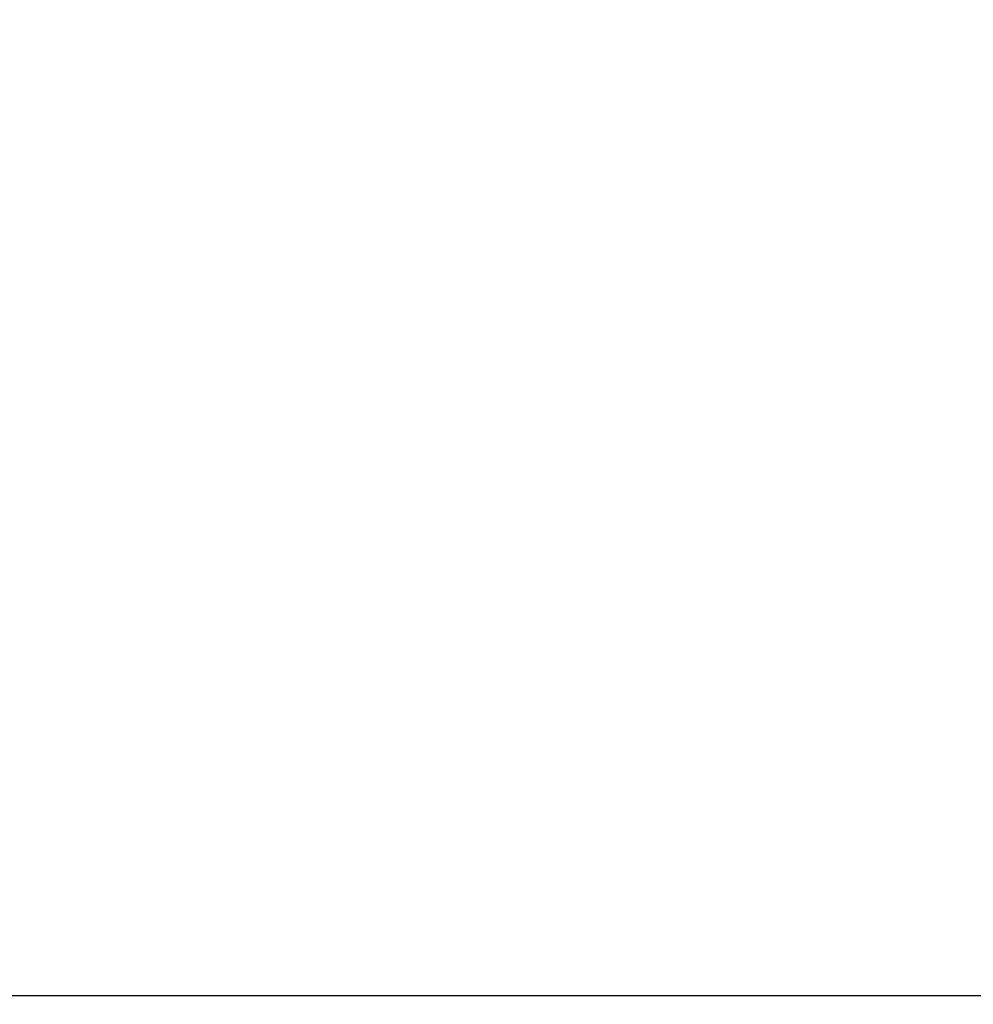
# Model space of a CAD drawing. Header units: millimetres. Extents: x 0 to 594, y 0 to 420.
# Tile 109 of 256: x 403.027 to 403.502, y 227.89 to 228.381. Entities that reach past the tile are written whole.
import ezdxf

# ---------------------------------------------------------------- set-up
doc = ezdxf.new("R2010")
doc.units = ezdxf.units.MM
doc.header["$LTSCALE"] = 32.67
doc.linetypes.add('PHANTOM', pattern=[0.8, 0.45, -0.05, 0.1, -0.05, 0.1, -0.05])
doc.layers.get('0').update_dxf_attribs({"linetype": 'CONTINUOUS'})
doc.layers.add('CRV', color=7, linetype='CONTINUOUS')
doc.layers.add('DRIV_DIM', color=7, linetype='CONTINUOUS')
doc.styles.get("Standard").update_dxf_attribs({"font": 'MS PGothic.ttf', "width": 0.8})
doc.dimstyles.new('DIMSTYLE_1', dxfattribs={"dimtxt": 3.8, "dimasz": 1.8, "dimexe": 0.18, "dimexo": 0.0625, "dimgap": 0.09, "dimtad": 1, "dimdec": 3, "dimlfac": 10, "dimdsep": 46, "dimtxsty": 'STANDARD', "dimblk": 'OPEN', "dimblk1": 'OPEN', "dimblk2": 'OPEN', "dimcen": 0.09, "dimadec": 0, "dimazin": 0, "dimtp": 0.001, "dimtm": 0.001, "dimtfac": 1, "dimtdec": 3, "dimtofl": 0, "dimtmove": 0, "dimatfit": 3, "dimldrblk": 'OPEN', "dimfxl": 1, "dimtolj": 1, "dimarcsym": 0})

# ---------------------------------------------------------------- blocks, each defined once
blk = doc.blocks.new('_OPEN')
at = {"color": 0, "linetype": 'ByBlock'}
for p, q in [((0, 0), (-1, 0.34202)), ((-1, -0.34202), (0, 0)), ((-1, 0), (0, 0))]:
    blk.add_line(p, q, dxfattribs=at)
blk = doc.blocks.new('*D5')
at = {"layer": 'DRIV_DIM', "color": 2, "linetype": 'Continuous'}
for p, q in [((401.5359, 261.89461), (471.84163, 261.89461)), ((469.84163, 261.89461), (469.84163, 244.89461)), ((469.84163, 227.89461), (469.84163, 244.89461)), ((502.70349, 227.89461), (467.84163, 227.89461))]:
    blk.add_line(p, q, dxfattribs=at)
at = {"layer": 'DRIV_DIM', "color": 2, "linetype": 'Continuous', "xscale": 1.8, "yscale": 1.8, "zscale": 1.8}
for p, rotation in [((469.84163, 261.89461), 90), ((469.84163, 227.89461), 270)]:
    blk.add_blockref('_OPEN', p, dxfattribs=dict(at, rotation=rotation))
at = {"layer": 'DRIV_DIM', "color": 2, "linetype": 'Continuous', "width": 0.8}
blk.add_text('340', height=3.8, rotation=90, dxfattribs=at).set_placement((468.89163, 240.18658))

msp = doc.modelspace()

# ---------------------------------------------------------------- linework, layer by layer
at = {"color": 7, "linetype": 'Continuous'}
msp.add_line((386.40593, 227.89461), (410.90593, 227.89461), dxfattribs=at)
at = {"layer": 'CRV', "color": 8, "linetype": 'PHANTOM'}
for centre, radius, start, end in [((388.90593, 261.89461), 108.95281, 350, 240), ((388.90593, 261.89461), 100.95281, 350, 240), ((436.1767, 253.5595), 52.95281, 212.114473, 140.830737), ((364.90593, 220.32539), 52.95281, 102.114473, 10.04379), ((436.1767, 253.5595), 60.95281, 229.8881679, 350)]:
    msp.add_arc(centre, radius, start, end, dxfattribs=at)
at = {"layer": 'CRV', "color": 4, "linetype": 'Continuous', "extrusion": (3.94e-14, -1, 9.848e-13)}
msp.add_open_spline([(400.44413, 227.89461, 116.89927), (400.49513, 227.89461, 116.89763), (400.57164, 227.89461, 116.89518), (400.6609, 227.89461, 116.89233), (400.7119, 227.89461, 116.89069), (400.75016, 227.89461, 116.88947), (400.78841, 227.89461, 116.88824), (400.8171, 227.89461, 116.88733), (400.83622, 227.89461, 116.88671), (400.84579, 227.89461, 116.88641), (400.85535, 227.89461, 116.8861), (400.8681, 227.89461, 116.88563), (400.88404, 227.89461, 116.88507), (400.90954, 227.89461, 116.88417), (400.94141, 227.89461, 116.88304), (400.99241, 227.89461, 116.88122), (401.05616, 227.89461, 116.87896), (401.1199, 227.89461, 116.8767), (401.1709, 227.89461, 116.87489), (401.20278, 227.89461, 116.87375), (401.22827, 227.89461, 116.87285), (401.24421, 227.89461, 116.87228), (401.25696, 227.89461, 116.87184), (401.26652, 227.89461, 116.87147), (401.27608, 227.89461, 116.8711), (401.2952, 227.89461, 116.87035), (401.32389, 227.89461, 116.86923), (401.36213, 227.89461, 116.86774), (401.40037, 227.89461, 116.86625), (401.45137, 227.89461, 116.86426), (401.50236, 227.89461, 116.86227), (401.55335, 227.89461, 116.86028), (401.59159, 227.89461, 116.85879), (401.62346, 227.89461, 116.85755), (401.64577, 227.89461, 116.85668), (401.65852, 227.89461, 116.85618), (401.66808, 227.89461, 116.85582), (401.67764, 227.89461, 116.8554), (401.69039, 227.89461, 116.85486), (401.71269, 227.89461, 116.85391), (401.74456, 227.89461, 116.85256), (401.78279, 227.89461, 116.85093), (401.83378, 227.89461, 116.84876), (401.88476, 227.89461, 116.8466), (401.93575, 227.89461, 116.84443), (401.97399, 227.89461, 116.8428), (402.01222, 227.89461, 116.84118), (402.0409, 227.89461, 116.83996), (402.06002, 227.89461, 116.83915), (402.06958, 227.89461, 116.83874), (402.07914, 227.89461, 116.83833), (402.09188, 227.89461, 116.83774), (402.10781, 227.89461, 116.83701), (402.1333, 227.89461, 116.83583), (402.16516, 227.89461, 116.83437), (402.20339, 227.89461, 116.83261), (402.24163, 227.89461, 116.83085), (402.27349, 227.89461, 116.82938), (402.29898, 227.89461, 116.82821), (402.31809, 227.89461, 116.82733), (402.33721, 227.89461, 116.82645), (402.35632, 227.89461, 116.82557), (402.37544, 227.89461, 116.8247), (402.39456, 227.89461, 116.82382), (402.41049, 227.89461, 116.82308), (402.42323, 227.89461, 116.8225), (402.43279, 227.89461, 116.82206), (402.44235, 227.89461, 116.82162), (402.45031, 227.89461, 116.82125), (402.45668, 227.89461, 116.82096), (402.46146, 227.89461, 116.82074), (402.46624, 227.89461, 116.82052), (402.47022, 227.89461, 116.82034), (402.47341, 227.89461, 116.82019), (402.4758, 227.89461, 116.82008), (402.47779, 227.89461, 116.81999), (402.47938, 227.89461, 116.81991), (402.48058, 227.89461, 116.81986), (402.48157, 227.89461, 116.81981), (402.48237, 227.89461, 116.81978), (402.48287, 227.89461, 116.81975), (402.48327, 227.89461, 116.81974), (402.48352, 227.89461, 116.81972), (402.48369, 227.89461, 116.81972), (402.4838, 227.89461, 116.81971), (402.48393, 227.89461, 116.8197), (402.4841, 227.89461, 116.8197), (402.48437, 227.89461, 116.81968), (402.4847, 227.89461, 116.81967), (402.48524, 227.89461, 116.81964), (402.48591, 227.89461, 116.81961), (402.48671, 227.89461, 116.81956), (402.48778, 227.89461, 116.81951), (402.48966, 227.89461, 116.81942), (402.49233, 227.89461, 116.81928), (402.49555, 227.89461, 116.81912), (402.49876, 227.89461, 116.81896), (402.50197, 227.89461, 116.8188), (402.50626, 227.89461, 116.81859), (402.51161, 227.89461, 116.81832), (402.52018, 227.89461, 116.81789), (402.53089, 227.89461, 116.81735), (402.54374, 227.89461, 116.81671), (402.55659, 227.89461, 116.81606), (402.56945, 227.89461, 116.81542), (402.5823, 227.89461, 116.81478), (402.59943, 227.89461, 116.81392), (402.62085, 227.89461, 116.81284), (402.64656, 227.89461, 116.81156), (402.67226, 227.89461, 116.81027), (402.69797, 227.89461, 116.80898), (402.73224, 227.89461, 116.80726), (402.77508, 227.89461, 116.80512), (402.82649, 227.89461, 116.80254), (402.8779, 227.89461, 116.79997), (402.92931, 227.89461, 116.79739), (402.98072, 227.89461, 116.79482), (403.01499, 227.89461, 116.7931), (403.03212, 227.89461, 116.79224)], degree=3, knots=[0, 0, 0, 0, 0.153091, 0.229636, 0.267909, 0.306182, 0.344454, 0.382727, 0.392295, 0.401863, 0.411431, 0.421, 0.440136, 0.459272, 0.497545, 0.535818, 0.612363, 0.688908, 0.727181, 0.765454, 0.78459, 0.803727, 0.813295, 0.822863, 0.832431, 0.841999, 0.880272, 0.918545, 0.956817, 0.99509, 1.071635, 1.109908, 1.148181, 1.186454, 1.20559, 1.215158, 1.224726, 1.234294, 1.243863, 1.262999, 1.301272, 1.339544, 1.377817, 1.454362, 1.492635, 1.530908, 1.56918, 1.607453, 1.617021, 1.62659, 1.636158, 1.645726, 1.664862, 1.683999, 1.722271, 1.760544, 1.798817, 1.837089, 1.856226, 1.875362, 1.894498, 1.913635, 1.932771, 1.951907, 1.971044, 1.980612, 1.99018, 1.999748, 2.009316, 2.014101, 2.018885, 2.023669, 2.028453, 2.030845, 2.033237, 2.035629, 2.036825, 2.038021, 2.039217, 2.039815, 2.040413, 2.040712, 2.041011, 2.041161, 2.041244, 2.041344, 2.041545, 2.041747, 2.042149, 2.042551, 2.043355, 2.044159, 2.044964, 2.046572, 2.049789, 2.053006, 2.056223, 2.05944, 2.062658, 2.069092, 2.075526, 2.088394, 2.101262, 2.114131, 2.126999, 2.139867, 2.152736, 2.178472, 2.204209, 2.229945, 2.255682, 2.281419, 2.332892, 2.384365, 2.435838, 2.487311, 2.538785, 2.590258, 2.590258, 2.590258, 2.590258], dxfattribs=at)
at = {"layer": 'CRV', "color": 4, "linetype": 'Continuous', "extrusion": (8e-16, 1, 0)}
msp.add_open_spline([(400.4442, 227.89461, 108.89533), (400.49171, 227.89461, 108.89371), (400.56298, 227.89461, 108.89126), (400.64612, 227.89461, 108.88842), (400.69364, 227.89461, 108.88679), (400.72927, 227.89461, 108.88557), (400.7649, 227.89461, 108.88435), (400.79163, 227.89461, 108.88344), (400.80945, 227.89461, 108.88283), (400.81835, 227.89461, 108.88252), (400.82726, 227.89461, 108.88221), (400.83914, 227.89461, 108.88175), (400.85398, 227.89461, 108.8812), (400.87774, 227.89461, 108.8803), (400.90743, 227.89461, 108.87918), (400.95493, 227.89461, 108.87739), (401.01432, 227.89461, 108.87515), (401.0737, 227.89461, 108.87291), (401.1212, 227.89461, 108.87111), (401.1509, 227.89461, 108.86999), (401.17465, 227.89461, 108.8691), (401.18949, 227.89461, 108.86853), (401.20137, 227.89461, 108.86809), (401.21028, 227.89461, 108.86773), (401.21918, 227.89461, 108.86736), (401.237, 227.89461, 108.86663), (401.26371, 227.89461, 108.86553), (401.29934, 227.89461, 108.86406), (401.33496, 227.89461, 108.86259), (401.38246, 227.89461, 108.86063), (401.42996, 227.89461, 108.85867), (401.47746, 227.89461, 108.85672), (401.51308, 227.89461, 108.85525), (401.54277, 227.89461, 108.85402), (401.56355, 227.89461, 108.85317), (401.57543, 227.89461, 108.85267), (401.58433, 227.89461, 108.85232), (401.59324, 227.89461, 108.85191), (401.60511, 227.89461, 108.85138), (401.62589, 227.89461, 108.85045), (401.65557, 227.89461, 108.84912), (401.69119, 227.89461, 108.84753), (401.73868, 227.89461, 108.84541), (401.78618, 227.89461, 108.84328), (401.83367, 227.89461, 108.84116), (401.86929, 227.89461, 108.83956), (401.90491, 227.89461, 108.83797), (401.93162, 227.89461, 108.83678), (401.94943, 227.89461, 108.83598), (401.95833, 227.89461, 108.83558), (401.96724, 227.89461, 108.83518), (401.97911, 227.89461, 108.8346), (401.99395, 227.89461, 108.83388), (402.01769, 227.89461, 108.83274), (402.04737, 227.89461, 108.83131), (402.08298, 227.89461, 108.82959), (402.1186, 227.89461, 108.82787), (402.14827, 227.89461, 108.82644), (402.17201, 227.89461, 108.8253), (402.18982, 227.89461, 108.82444), (402.20763, 227.89461, 108.82358), (402.22543, 227.89461, 108.82272), (402.24324, 227.89461, 108.82186), (402.25808, 227.89461, 108.82115), (402.26995, 227.89461, 108.82057), (402.27885, 227.89461, 108.82014), (402.28776, 227.89461, 108.81971), (402.29666, 227.89461, 108.81929), (402.30408, 227.89461, 108.81893), (402.31002, 227.89461, 108.81864), (402.31447, 227.89461, 108.81843), (402.31892, 227.89461, 108.81821), (402.32337, 227.89461, 108.818), (402.32708, 227.89461, 108.81782), (402.33005, 227.89461, 108.81768), (402.33227, 227.89461, 108.81757), (402.3345, 227.89461, 108.81746), (402.33636, 227.89461, 108.81737), (402.33784, 227.89461, 108.8173), (402.33895, 227.89461, 108.81725), (402.34007, 227.89461, 108.81719), (402.34118, 227.89461, 108.81714), (402.34211, 227.89461, 108.81709), (402.34275, 227.89461, 108.81706), (402.34313, 227.89461, 108.81704), (402.3434, 227.89461, 108.81703), (402.34364, 227.89461, 108.81702), (402.34382, 227.89461, 108.81701), (402.34394, 227.89461, 108.81701), (402.34403, 227.89461, 108.817), (402.34409, 227.89461, 108.817), (402.34414, 227.89461, 108.817), (402.34421, 227.89461, 108.81699), (402.34436, 227.89461, 108.81698), (402.34457, 227.89461, 108.81697), (402.3449, 227.89461, 108.81696), (402.34532, 227.89461, 108.81693), (402.34599, 227.89461, 108.8169), (402.34683, 227.89461, 108.81685), (402.34784, 227.89461, 108.8168), (402.34918, 227.89461, 108.81673), (402.35086, 227.89461, 108.81664), (402.35288, 227.89461, 108.81653), (402.35556, 227.89461, 108.81639), (402.35892, 227.89461, 108.81621), (402.36295, 227.89461, 108.816), (402.36698, 227.89461, 108.81578), (402.37101, 227.89461, 108.81557), (402.37504, 227.89461, 108.81535), (402.38041, 227.89461, 108.81507), (402.38713, 227.89461, 108.81471), (402.39519, 227.89461, 108.81428), (402.40593, 227.89461, 108.81371), (402.41936, 227.89461, 108.813), (402.43548, 227.89461, 108.81214), (402.4516, 227.89461, 108.81128), (402.46772, 227.89461, 108.81043), (402.48384, 227.89461, 108.80957), (402.49995, 227.89461, 108.80871), (402.52144, 227.89461, 108.80757), (402.54831, 227.89461, 108.80615), (402.58054, 227.89461, 108.80443), (402.61278, 227.89461, 108.80272), (402.65576, 227.89461, 108.80043), (402.70949, 227.89461, 108.79758), (402.77396, 227.89461, 108.79415), (402.83843, 227.89461, 108.79073), (402.9029, 227.89461, 108.7873), (402.96738, 227.89461, 108.78387), (403.01036, 227.89461, 108.78159), (403.03185, 227.89461, 108.78045)], degree=3, knots=[0, 0, 0, 0, 0.142619, 0.213928, 0.249583, 0.285238, 0.320892, 0.356547, 0.365461, 0.374374, 0.383288, 0.392202, 0.410029, 0.427856, 0.463511, 0.499166, 0.570475, 0.641785, 0.677439, 0.713094, 0.730921, 0.748749, 0.757662, 0.766576, 0.77549, 0.784403, 0.820058, 0.855713, 0.891368, 0.927022, 0.998332, 1.033986, 1.069641, 1.105296, 1.123123, 1.132037, 1.14095, 1.149864, 1.158778, 1.176605, 1.21226, 1.247915, 1.283569, 1.354879, 1.390533, 1.426188, 1.461843, 1.497497, 1.506411, 1.515325, 1.524238, 1.533152, 1.55098, 1.568807, 1.604462, 1.640116, 1.675771, 1.711426, 1.729253, 1.74708, 1.764908, 1.782735, 1.800562, 1.81839, 1.827303, 1.836217, 1.845131, 1.854044, 1.862958, 1.867415, 1.871872, 1.876329, 1.880786, 1.885242, 1.887471, 1.889699, 1.891928, 1.894156, 1.89527, 1.896384, 1.897499, 1.898613, 1.899727, 1.900284, 1.900563, 1.900841, 1.90112, 1.901259, 1.901398, 1.901468, 1.901538, 1.901572, 1.901626, 1.901752, 1.902004, 1.902257, 1.902761, 1.903265, 1.904274, 1.905283, 1.906292, 1.908309, 1.910327, 1.912345, 1.91638, 1.920415, 1.92445, 1.928485, 1.932521, 1.936556, 1.944626, 1.952697, 1.960767, 1.976908, 1.993048, 2.009189, 2.02533, 2.041471, 2.057612, 2.073752, 2.106034, 2.138315, 2.170597, 2.202879, 2.267442, 2.332005, 2.396568, 2.461131, 2.525694, 2.590257, 2.590257, 2.590257, 2.590257], dxfattribs=at)
at = {"layer": 'CRV', "color": 4, "linetype": 'Continuous', "extrusion": (2.6135e-12, -1, 0)}
msp.add_open_spline([(403.02706, 227.89461, 28.79764), (403.02707, 227.89461, 28.79764), (403.02709, 227.89461, 28.79764), (403.02713, 227.89461, 28.79763), (403.02721, 227.89461, 28.79761), (403.02733, 227.89461, 28.79759), (403.02747, 227.89461, 28.79756), (403.02771, 227.89461, 28.79751), (403.02801, 227.89461, 28.79744), (403.02836, 227.89461, 28.79737), (403.02883, 227.89461, 28.79727), (403.02943, 227.89461, 28.79714), (403.03014, 227.89461, 28.79699), (403.03061, 227.89461, 28.79689), (403.03084, 227.89461, 28.79684)], degree=3, knots=[0, 0, 0, 0, 0.000015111, 0.000060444, 0.000151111, 0.000241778, 0.000423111, 0.000604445, 0.000967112, 0.001329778, 0.001692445, 0.002417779, 0.003143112, 0.003868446, 0.003868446, 0.003868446, 0.003868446], dxfattribs=at)
at = {"layer": 'CRV', "color": 4, "linetype": 'Continuous', "extrusion": (2e-16, -1, 0)}
msp.add_open_spline([(403.03084, 227.89461, 28.79684), (403.03085, 227.89461, 28.79684), (403.03085, 227.89461, 28.79684), (403.03088, 227.89461, 28.79683), (403.03091, 227.89461, 28.79683), (403.03098, 227.89461, 28.79681), (403.03109, 227.89461, 28.79679), (403.03124, 227.89461, 28.79675), (403.03138, 227.89461, 28.79672), (403.03158, 227.89461, 28.79668), (403.03192, 227.89461, 28.79661), (403.03241, 227.89461, 28.7965), (403.033, 227.89461, 28.79638), (403.03359, 227.89461, 28.79625), (403.03418, 227.89461, 28.79612), (403.03497, 227.89461, 28.79595), (403.03595, 227.89461, 28.79574), (403.03752, 227.89461, 28.79541), (403.03948, 227.89461, 28.79499), (403.04183, 227.89461, 28.79448), (403.04419, 227.89461, 28.79398), (403.04654, 227.89461, 28.79347), (403.0489, 227.89461, 28.79297), (403.05204, 227.89461, 28.79229), (403.05597, 227.89461, 28.79145), (403.06068, 227.89461, 28.79044), (403.06696, 227.89461, 28.78909), (403.07481, 227.89461, 28.78741), (403.08266, 227.89461, 28.78572), (403.08894, 227.89461, 28.78438), (403.09365, 227.89461, 28.78337), (403.09836, 227.89461, 28.78236), (403.10307, 227.89461, 28.78135), (403.10778, 227.89461, 28.78034), (403.1117, 227.89461, 28.77949), (403.11484, 227.89461, 28.77882), (403.1172, 227.89461, 28.77831), (403.11955, 227.89461, 28.77781), (403.12151, 227.89461, 28.77739), (403.12308, 227.89461, 28.77705), (403.12426, 227.89461, 28.7768), (403.12544, 227.89461, 28.77655), (403.12662, 227.89461, 28.77629), (403.1276, 227.89461, 28.77608), (403.12838, 227.89461, 28.77592), (403.12897, 227.89461, 28.77579), (403.12946, 227.89461, 28.77568), (403.12986, 227.89461, 28.7756), (403.13015, 227.89461, 28.77554), (403.13044, 227.89461, 28.77547), (403.13069, 227.89461, 28.77542), (403.13089, 227.89461, 28.77538), (403.13101, 227.89461, 28.77535), (403.13111, 227.89461, 28.77533), (403.13118, 227.89461, 28.77532), (403.13124, 227.89461, 28.7753), (403.13129, 227.89461, 28.77529), (403.13132, 227.89461, 28.77529), (403.13135, 227.89461, 28.77528), (403.13139, 227.89461, 28.77527), (403.13145, 227.89461, 28.77526), (403.13155, 227.89461, 28.77524), (403.13167, 227.89461, 28.77521), (403.13187, 227.89461, 28.77517), (403.13211, 227.89461, 28.77511), (403.13241, 227.89461, 28.77505), (403.1328, 227.89461, 28.77496), (403.13329, 227.89461, 28.77486), (403.13388, 227.89461, 28.77473), (403.13466, 227.89461, 28.77456), (403.13564, 227.89461, 28.77434), (403.13682, 227.89461, 28.77409), (403.13799, 227.89461, 28.77383), (403.13956, 227.89461, 28.77349), (403.14152, 227.89461, 28.77306), (403.14388, 227.89461, 28.77255), (403.14623, 227.89461, 28.77203), (403.14937, 227.89461, 28.77135), (403.15329, 227.89461, 28.77049), (403.158, 227.89461, 28.76946), (403.1627, 227.89461, 28.76844), (403.16741, 227.89461, 28.76741), (403.17369, 227.89461, 28.76604), (403.18153, 227.89461, 28.76433), (403.19094, 227.89461, 28.76228), (403.19879, 227.89461, 28.76057), (403.20506, 227.89461, 28.7592), (403.20977, 227.89461, 28.75817), (403.21448, 227.89461, 28.75714), (403.2184, 227.89461, 28.75629), (403.22154, 227.89461, 28.7556), (403.22389, 227.89461, 28.75509), (403.22585, 227.89461, 28.75466), (403.22742, 227.89461, 28.75432), (403.2286, 227.89461, 28.75406), (403.22958, 227.89461, 28.75385), (403.23036, 227.89461, 28.75368), (403.23085, 227.89461, 28.75357), (403.23124, 227.89461, 28.75348), (403.23149, 227.89461, 28.75343), (403.23166, 227.89461, 28.75339), (403.23175, 227.89461, 28.75337), (403.23182, 227.89461, 28.75336), (403.23191, 227.89461, 28.75334), (403.23212, 227.89461, 28.75329), (403.23244, 227.89461, 28.75322), (403.23286, 227.89461, 28.75313), (403.23328, 227.89461, 28.75304), (403.23384, 227.89461, 28.75291), (403.23483, 227.89461, 28.75269), (403.23623, 227.89461, 28.75238), (403.23792, 227.89461, 28.75201), (403.23961, 227.89461, 28.75163), (403.2413, 227.89461, 28.75126), (403.24355, 227.89461, 28.75076), (403.24636, 227.89461, 28.75014), (403.25086, 227.89461, 28.74914), (403.25649, 227.89461, 28.7479), (403.26324, 227.89461, 28.74641), (403.26999, 227.89461, 28.74491), (403.27674, 227.89461, 28.74342), (403.28349, 227.89461, 28.74192), (403.29249, 227.89461, 28.73993), (403.29924, 227.89461, 28.73844), (403.30374, 227.89461, 28.73744)], degree=3, knots=[0, 0, 0, 0, 0.0000063, 0.0000251, 0.0000627, 0.0001004, 0.0002509, 0.0004014, 0.000552, 0.0007025, 0.0010036, 0.0016058, 0.0022079, 0.0028101, 0.0034122, 0.0040144, 0.0052187, 0.006423, 0.0088317, 0.0112403, 0.0136489, 0.0160576, 0.0184662, 0.0208748, 0.0256921, 0.0305094, 0.0353266, 0.0449612, 0.0545957, 0.059413, 0.0642303, 0.0690475, 0.0738648, 0.0786821, 0.0834993, 0.085908, 0.0883166, 0.0907253, 0.0931339, 0.0943382, 0.0955425, 0.0967468, 0.0979512, 0.0991555, 0.0997576, 0.1003598, 0.1009619, 0.101263, 0.1015641, 0.1018652, 0.1021663, 0.1023168, 0.1024673, 0.1025426, 0.1026179, 0.1026932, 0.1027308, 0.1027684, 0.102781, 0.1028186, 0.1028939, 0.1029691, 0.1031197, 0.1032702, 0.1035713, 0.1038724, 0.1041735, 0.1047756, 0.1053778, 0.1059799, 0.1071843, 0.1083886, 0.1095929, 0.1107972, 0.1132058, 0.1156145, 0.1180231, 0.1204317, 0.125249, 0.1300663, 0.1348836, 0.1397008, 0.1445181, 0.1541526, 0.1637872, 0.1734217, 0.178239, 0.1830563, 0.1878735, 0.1926908, 0.1950994, 0.1975081, 0.1999167, 0.201121, 0.2023253, 0.2035297, 0.2041318, 0.204734, 0.2050351, 0.2053361, 0.2054867, 0.2055549, 0.2056089, 0.2057169, 0.2058249, 0.2062571, 0.2066892, 0.2071213, 0.2075535, 0.2084177, 0.2101462, 0.2118748, 0.2136033, 0.2153318, 0.2170603, 0.2205174, 0.2239744, 0.2308885, 0.2378026, 0.2447167, 0.2516308, 0.2585449, 0.265459, 0.2792872, 0.2792872, 0.2792872, 0.2792872], dxfattribs=at)
at = {"layer": 'CRV', "color": 4, "linetype": 'Continuous', "extrusion": (0.040639, 0.707107, 0.705938)}
msp.add_open_spline([(403.03185, 227.89461, 108.78045), (403.03185, 227.89461, 108.78045), (403.03188, 227.89461, 108.78045), (403.03193, 227.89461, 108.78044), (403.03201, 227.89461, 108.78044), (403.03215, 227.89461, 108.78043), (403.03231, 227.89461, 108.78042), (403.03258, 227.89461, 108.78041), (403.03291, 227.89461, 108.78039), (403.03331, 227.89461, 108.78036), (403.03384, 227.89461, 108.78033), (403.0345, 227.89461, 108.78029), (403.0353, 227.89461, 108.78025), (403.03636, 227.89461, 108.78019), (403.03768, 227.89461, 108.78011), (403.03927, 227.89461, 108.78002), (403.04086, 227.89461, 108.77993), (403.04299, 227.89461, 108.77981), (403.04564, 227.89461, 108.77965), (403.04882, 227.89461, 108.77947), (403.052, 227.89461, 108.77929), (403.05624, 227.89461, 108.77904), (403.06155, 227.89461, 108.77874), (403.06791, 227.89461, 108.77837), (403.07428, 227.89461, 108.77801), (403.08064, 227.89461, 108.77764), (403.087, 227.89461, 108.77727), (403.09337, 227.89461, 108.77691), (403.10185, 227.89461, 108.77642), (403.11246, 227.89461, 108.77581), (403.12519, 227.89461, 108.77507), (403.13792, 227.89461, 108.77434), (403.15489, 227.89461, 108.77336), (403.1761, 227.89461, 108.77214), (403.20156, 227.89461, 108.77068), (403.22701, 227.89461, 108.76921), (403.25247, 227.89461, 108.76775), (403.27793, 227.89461, 108.76628), (403.2949, 227.89461, 108.7653), (403.30338, 227.89461, 108.76482)], degree=3, knots=[0, 0, 0, 0, 0.0000166, 0.0000664, 0.000166, 0.0002656, 0.0004648, 0.000664, 0.0010624, 0.0014609, 0.0018593, 0.0026561, 0.0034529, 0.0042497, 0.0058434, 0.0074371, 0.0090307, 0.0106244, 0.0138117, 0.016999, 0.0201863, 0.0233736, 0.0297482, 0.0361228, 0.0424975, 0.0488721, 0.0552467, 0.0616213, 0.067996, 0.0807452, 0.0934944, 0.1062437, 0.1189929, 0.1444914, 0.1699899, 0.1954884, 0.2209868, 0.2464853, 0.2719838, 0.2719838, 0.2719838, 0.2719838], dxfattribs=at)
at = {"layer": 'CRV', "color": 4, "linetype": 'Continuous'}
for points, knots in [([(403.03212, 227.89461, 116.79224), (403.03213, 227.89461, 116.79224), (403.03215, 227.89461, 116.79224), (403.03221, 227.89461, 116.79224), (403.03229, 227.89461, 116.79223), (403.03242, 227.89461, 116.79222), (403.03259, 227.89461, 116.79221), (403.03285, 227.89461, 116.7922), (403.03319, 227.89461, 116.79218), (403.03358, 227.89461, 116.79216), (403.03411, 227.89461, 116.79213), (403.03478, 227.89461, 116.7921), (403.03557, 227.89461, 116.79205), (403.03663, 227.89461, 116.792), (403.03796, 227.89461, 116.79193), (403.03955, 227.89461, 116.79184), (403.04114, 227.89461, 116.79176), (403.04326, 227.89461, 116.79164), (403.04592, 227.89461, 116.7915), (403.0491, 227.89461, 116.79133), (403.05228, 227.89461, 116.79116), (403.05653, 227.89461, 116.79093), (403.06183, 227.89461, 116.79065), (403.0682, 227.89461, 116.79031), (403.07456, 227.89461, 116.78996), (403.08093, 227.89461, 116.78962), (403.08729, 227.89461, 116.78928), (403.09366, 227.89461, 116.78894), (403.10214, 227.89461, 116.78849), (403.11275, 227.89461, 116.78792), (403.12548, 227.89461, 116.78723), (403.13822, 227.89461, 116.78655), (403.15519, 227.89461, 116.78564), (403.17641, 227.89461, 116.7845), (403.20187, 227.89461, 116.78314), (403.22733, 227.89461, 116.78177), (403.25279, 227.89461, 116.78041), (403.27826, 227.89461, 116.77904), (403.29523, 227.89461, 116.77813), (403.30372, 227.89461, 116.77768)], [0, 0, 0, 0, 0.0000166, 0.0000664, 0.000166, 0.0002656, 0.0004648, 0.000664, 0.0010624, 0.0014609, 0.0018593, 0.0026561, 0.0034529, 0.0042497, 0.0058434, 0.0074371, 0.0090307, 0.0106244, 0.0138117, 0.016999, 0.0201863, 0.0233736, 0.0297482, 0.0361229, 0.0424975, 0.0488721, 0.0552467, 0.0616213, 0.067996, 0.0807452, 0.0934944, 0.1062437, 0.1189929, 0.1444914, 0.1699899, 0.1954884, 0.2209869, 0.2464853, 0.2719838, 0.2719838, 0.2719838, 0.2719838]), ([(403.30374, 227.89461, 28.73744), (403.30375, 227.89461, 28.73744), (403.30377, 227.89461, 28.73744), (403.30382, 227.89461, 28.73742), (403.3039, 227.89461, 28.73741), (403.30403, 227.89461, 28.73738), (403.30419, 227.89461, 28.73734), (403.30444, 227.89461, 28.73728), (403.30476, 227.89461, 28.73721), (403.30514, 227.89461, 28.73713), (403.30565, 227.89461, 28.73701), (403.30628, 227.89461, 28.73687), (403.30704, 227.89461, 28.7367), (403.30806, 227.89461, 28.73647), (403.30933, 227.89461, 28.73619), (403.31085, 227.89461, 28.73585), (403.31238, 227.89461, 28.73551), (403.31441, 227.89461, 28.73505), (403.31695, 227.89461, 28.73448), (403.32, 227.89461, 28.7338), (403.32305, 227.89461, 28.73312), (403.32711, 227.89461, 28.73221), (403.33219, 227.89461, 28.73107), (403.33829, 227.89461, 28.72971), (403.34438, 227.89461, 28.72834), (403.35048, 227.89461, 28.72698), (403.35861, 227.89461, 28.72516), (403.36471, 227.89461, 28.7238), (403.36877, 227.89461, 28.72289)], [0, 0, 0, 0, 0.00001627, 0.00006508, 0.00016269, 0.00026031, 0.00045554, 0.00065077, 0.00104122, 0.00143168, 0.00182214, 0.00260306, 0.00338398, 0.0041649, 0.00572673, 0.00728857, 0.00885041, 0.01041225, 0.01353592, 0.01665959, 0.01978327, 0.02290694, 0.02915429, 0.03540163, 0.04164898, 0.04789633, 0.05414368, 0.06663837, 0.06663837, 0.06663837, 0.06663837])]:
    msp.add_open_spline(points, degree=3, knots=knots, dxfattribs=at)
at = {"layer": 'CRV', "color": 4, "linetype": 'Continuous', "extrusion": (8.42e-14, -1, 0)}
msp.add_open_spline([(403.30338, 227.89461, 108.76482), (403.30339, 227.89461, 108.76482), (403.30341, 227.89461, 108.76481), (403.30346, 227.89461, 108.76481), (403.30354, 227.89461, 108.76481), (403.30367, 227.89461, 108.7648), (403.30383, 227.89461, 108.76479), (403.30408, 227.89461, 108.76478), (403.3044, 227.89461, 108.76476), (403.30477, 227.89461, 108.76473), (403.30528, 227.89461, 108.7647), (403.30591, 227.89461, 108.76467), (403.30667, 227.89461, 108.76462), (403.30768, 227.89461, 108.76456), (403.30895, 227.89461, 108.76449), (403.31047, 227.89461, 108.7644), (403.31199, 227.89461, 108.76431), (403.31401, 227.89461, 108.76419), (403.31654, 227.89461, 108.76404), (403.31958, 227.89461, 108.76386), (403.32262, 227.89461, 108.76368), (403.32666, 227.89461, 108.76344), (403.33173, 227.89461, 108.76314), (403.3378, 227.89461, 108.76278), (403.34387, 227.89461, 108.76242), (403.34995, 227.89461, 108.76206), (403.35804, 227.89461, 108.76158), (403.36412, 227.89461, 108.76123), (403.36817, 227.89461, 108.76099)], degree=3, knots=[0, 0, 0, 0, 0.00001584, 0.00006337, 0.00015844, 0.0002535, 0.00044362, 0.00063375, 0.001014, 0.00139424, 0.00177449, 0.00253499, 0.00329549, 0.00405599, 0.00557698, 0.00709797, 0.00861897, 0.01013996, 0.01318195, 0.01622394, 0.01926593, 0.02230792, 0.0283919, 0.03447587, 0.04055985, 0.04664383, 0.05272781, 0.06489576, 0.06489576, 0.06489576, 0.06489576], dxfattribs=at)
at = {"layer": 'CRV', "color": 4, "linetype": 'Continuous', "extrusion": (-0.038877, -0.707107, -0.706037)}
msp.add_open_spline([(403.30372, 227.89461, 116.77768), (403.30372, 227.89461, 116.77768), (403.30374, 227.89461, 116.77768), (403.3038, 227.89461, 116.77767), (403.30388, 227.89461, 116.77767), (403.304, 227.89461, 116.77766), (403.30416, 227.89461, 116.77765), (403.30441, 227.89461, 116.77764), (403.30473, 227.89461, 116.77762), (403.30511, 227.89461, 116.7776), (403.30562, 227.89461, 116.77757), (403.30625, 227.89461, 116.77754), (403.30701, 227.89461, 116.7775), (403.30802, 227.89461, 116.77744), (403.30929, 227.89461, 116.77737), (403.31081, 227.89461, 116.77729), (403.31232, 227.89461, 116.7772), (403.31435, 227.89461, 116.77709), (403.31688, 227.89461, 116.77695), (403.31992, 227.89461, 116.77678), (403.32295, 227.89461, 116.77662), (403.327, 227.89461, 116.77639), (403.33207, 227.89461, 116.77612), (403.33814, 227.89461, 116.77578), (403.34422, 227.89461, 116.77545), (403.35029, 227.89461, 116.77511), (403.35839, 227.89461, 116.77467), (403.36447, 227.89461, 116.77433), (403.36852, 227.89461, 116.77411)], degree=3, knots=[0, 0, 0, 0, 0.00001584, 0.00006337, 0.00015844, 0.0002535, 0.00044362, 0.00063375, 0.001014, 0.00139424, 0.00177449, 0.00253499, 0.00329549, 0.00405599, 0.00557698, 0.00709797, 0.00861897, 0.01013996, 0.01318195, 0.01622394, 0.01926593, 0.02230792, 0.0283919, 0.03447587, 0.04055985, 0.04664383, 0.05272781, 0.06489576, 0.06489576, 0.06489576, 0.06489576], dxfattribs=at)
at = {"layer": 'CRV', "color": 4, "linetype": 'Continuous', "extrusion": (7.93e-14, -1, 0)}
msp.add_open_spline([(403.36817, 227.89461, 108.76099), (403.36817, 227.89461, 108.76099), (403.36818, 227.89461, 108.76099), (403.36821, 227.89461, 108.76098), (403.36825, 227.89461, 108.76098), (403.36831, 227.89461, 108.76098), (403.36839, 227.89461, 108.76097), (403.36853, 227.89461, 108.76096), (403.36869, 227.89461, 108.76096), (403.36888, 227.89461, 108.76094), (403.36915, 227.89461, 108.76093), (403.3696, 227.89461, 108.7609), (403.37026, 227.89461, 108.76086), (403.37104, 227.89461, 108.76081), (403.37183, 227.89461, 108.76077), (403.37261, 227.89461, 108.76072), (403.37366, 227.89461, 108.76066), (403.37497, 227.89461, 108.76058), (403.37706, 227.89461, 108.76045), (403.37967, 227.89461, 108.7603), (403.38281, 227.89461, 108.76011), (403.38595, 227.89461, 108.75992), (403.38909, 227.89461, 108.75973), (403.39223, 227.89461, 108.75954), (403.39642, 227.89461, 108.75929), (403.40165, 227.89461, 108.75898), (403.40792, 227.89461, 108.7586), (403.4163, 227.89461, 108.7581), (403.42676, 227.89461, 108.75747), (403.43931, 227.89461, 108.75672), (403.45187, 227.89461, 108.75596), (403.46442, 227.89461, 108.75521), (403.47698, 227.89461, 108.75445), (403.48954, 227.89461, 108.7537), (403.49791, 227.89461, 108.7532), (403.50209, 227.89461, 108.75295)], degree=3, knots=[0, 0, 0, 0, 0.0000082, 0.0000328, 0.0000819, 0.000131, 0.0002293, 0.0003276, 0.0005241, 0.0007206, 0.0009172, 0.0013102, 0.0020964, 0.0028825, 0.0036686, 0.0044548, 0.0052409, 0.0068132, 0.0083855, 0.01153, 0.0146745, 0.0178191, 0.0209636, 0.0241082, 0.0272527, 0.0335418, 0.0398309, 0.04612, 0.0586982, 0.0712763, 0.0838545, 0.0964327, 0.1090109, 0.1215891, 0.1341672, 0.1341672, 0.1341672, 0.1341672], dxfattribs=at)
at = {"layer": 'CRV', "color": 4, "linetype": 'Continuous', "extrusion": (3.3e-14, -1, 0)}
msp.add_open_spline([(403.36852, 227.89461, 116.77411), (403.36852, 227.89461, 116.77411), (403.36853, 227.89461, 116.77411), (403.36856, 227.89461, 116.77411), (403.3686, 227.89461, 116.7741), (403.36866, 227.89461, 116.7741), (403.36874, 227.89461, 116.7741), (403.36888, 227.89461, 116.77409), (403.36904, 227.89461, 116.77408), (403.36924, 227.89461, 116.77407), (403.3695, 227.89461, 116.77405), (403.36995, 227.89461, 116.77403), (403.37061, 227.89461, 116.77399), (403.37139, 227.89461, 116.77395), (403.37218, 227.89461, 116.7739), (403.37296, 227.89461, 116.77386), (403.37401, 227.89461, 116.7738), (403.37532, 227.89461, 116.77373), (403.37741, 227.89461, 116.77361), (403.38003, 227.89461, 116.77346), (403.38317, 227.89461, 116.77329), (403.38631, 227.89461, 116.77311), (403.38945, 227.89461, 116.77294), (403.39259, 227.89461, 116.77276), (403.39677, 227.89461, 116.77253), (403.40201, 227.89461, 116.77224), (403.40828, 227.89461, 116.77188), (403.41666, 227.89461, 116.77142), (403.42712, 227.89461, 116.77083), (403.43968, 227.89461, 116.77013), (403.45224, 227.89461, 116.76943), (403.4648, 227.89461, 116.76872), (403.47736, 227.89461, 116.76802), (403.48992, 227.89461, 116.76732), (403.49829, 227.89461, 116.76685), (403.50247, 227.89461, 116.76662)], degree=3, knots=[0, 0, 0, 0, 0.0000082, 0.0000328, 0.0000819, 0.000131, 0.0002293, 0.0003276, 0.0005241, 0.0007206, 0.0009172, 0.0013102, 0.0020964, 0.0028825, 0.0036686, 0.0044548, 0.0052409, 0.0068132, 0.0083855, 0.01153, 0.0146745, 0.0178191, 0.0209636, 0.0241082, 0.0272527, 0.0335418, 0.0398309, 0.04612, 0.0586982, 0.0712763, 0.0838545, 0.0964327, 0.1090109, 0.121589, 0.1341672, 0.1341672, 0.1341672, 0.1341672], dxfattribs=at)
at = {"layer": 'CRV', "color": 4, "linetype": 'Continuous', "extrusion": (5.93869e-11, -1, 2.61662e-10)}
msp.add_open_spline([(403.36877, 227.89461, 28.72289), (403.36878, 227.89461, 28.72289), (403.36879, 227.89461, 28.72288), (403.36883, 227.89461, 28.72287), (403.36889, 227.89461, 28.72286), (403.36899, 227.89461, 28.72284), (403.36911, 227.89461, 28.72281), (403.36931, 227.89461, 28.72276), (403.36955, 227.89461, 28.72271), (403.36985, 227.89461, 28.72264), (403.37024, 227.89461, 28.72255), (403.37073, 227.89461, 28.72244), (403.37132, 227.89461, 28.72231), (403.3721, 227.89461, 28.72213), (403.37308, 227.89461, 28.72191), (403.37425, 227.89461, 28.72164), (403.37543, 227.89461, 28.72138), (403.37699, 227.89461, 28.72102), (403.37895, 227.89461, 28.72058), (403.3813, 227.89461, 28.72004), (403.38365, 227.89461, 28.71951), (403.38678, 227.89461, 28.7188), (403.39069, 227.89461, 28.71791), (403.39539, 227.89461, 28.71685), (403.40009, 227.89461, 28.71578), (403.40479, 227.89461, 28.71472), (403.41105, 227.89461, 28.7133), (403.41888, 227.89461, 28.71152), (403.42671, 227.89461, 28.70974), (403.43298, 227.89461, 28.70832), (403.43767, 227.89461, 28.70726), (403.44237, 227.89461, 28.70619), (403.44707, 227.89461, 28.70513), (403.45177, 227.89461, 28.70406), (403.45568, 227.89461, 28.70317), (403.45881, 227.89461, 28.70246), (403.46077, 227.89461, 28.70202), (403.46234, 227.89461, 28.70166), (403.46351, 227.89461, 28.7014), (403.46469, 227.89461, 28.70113), (403.46586, 227.89461, 28.70086), (403.46684, 227.89461, 28.70064), (403.46753, 227.89461, 28.70048), (403.46792, 227.89461, 28.7004), (403.46821, 227.89461, 28.70033), (403.46845, 227.89461, 28.70027), (403.46865, 227.89461, 28.70023), (403.46877, 227.89461, 28.7002), (403.46887, 227.89461, 28.70018), (403.46893, 227.89461, 28.70017), (403.46898, 227.89461, 28.70016), (403.469, 227.89461, 28.70015), (403.46903, 227.89461, 28.70014), (403.46908, 227.89461, 28.70013), (403.46914, 227.89461, 28.70012), (403.46923, 227.89461, 28.7001), (403.46936, 227.89461, 28.70007), (403.46953, 227.89461, 28.70003), (403.46973, 227.89461, 28.69998), (403.46999, 227.89461, 28.69992), (403.47033, 227.89461, 28.69985), (403.47073, 227.89461, 28.69975), (403.47126, 227.89461, 28.69963), (403.47193, 227.89461, 28.69948), (403.47272, 227.89461, 28.6993), (403.47352, 227.89461, 28.69911), (403.47459, 227.89461, 28.69887), (403.47592, 227.89461, 28.69856), (403.47752, 227.89461, 28.6982), (403.47912, 227.89461, 28.69783), (403.48125, 227.89461, 28.69734), (403.48392, 227.89461, 28.69673), (403.48712, 227.89461, 28.696), (403.49032, 227.89461, 28.69526), (403.49351, 227.89461, 28.69453), (403.49778, 227.89461, 28.69355), (403.50098, 227.89461, 28.69282), (403.50311, 227.89461, 28.69233)], degree=3, knots=[0, 0, 0, 0, 0.0000125, 0.0000502, 0.0001254, 0.0002007, 0.0003513, 0.0005018, 0.0008029, 0.001104, 0.001405, 0.0020072, 0.0026094, 0.0032115, 0.0044158, 0.0056201, 0.0068245, 0.0080288, 0.0104374, 0.0128461, 0.0152547, 0.0176633, 0.0224806, 0.0272979, 0.0321151, 0.0369324, 0.0417497, 0.0513842, 0.0610188, 0.065836, 0.0706533, 0.0754706, 0.0802878, 0.0851051, 0.0899224, 0.092331, 0.0947396, 0.095944, 0.0971483, 0.0983526, 0.0995569, 0.1007612, 0.1013634, 0.1016645, 0.1019655, 0.1022666, 0.1024172, 0.1025677, 0.102643, 0.1027182, 0.1027559, 0.102777, 0.1028026, 0.1028539, 0.1029051, 0.1030077, 0.1031102, 0.1033153, 0.1035204, 0.1037255, 0.1041357, 0.1045458, 0.104956, 0.1057764, 0.1065967, 0.1074171, 0.1082374, 0.1098781, 0.1115188, 0.1131595, 0.1148002, 0.1180816, 0.121363, 0.1246444, 0.1279258, 0.1312071, 0.1377699, 0.1377699, 0.1377699, 0.1377699], dxfattribs=at)
at = {"layer": 'CRV', "color": 4, "linetype": 'Continuous', "extrusion": (8e-16, -1, 0)}
msp.add_open_spline([(403.50209, 227.89461, 108.75295), (403.5021, 227.89461, 108.75295), (403.50211, 227.89461, 108.75295), (403.50215, 227.89461, 108.75294), (403.50221, 227.89461, 108.75294), (403.5023, 227.89461, 108.75293), (403.50242, 227.89461, 108.75293), (403.5026, 227.89461, 108.75291), (403.50283, 227.89461, 108.7529), (403.50311, 227.89461, 108.75288), (403.50348, 227.89461, 108.75286), (403.50395, 227.89461, 108.75283), (403.5045, 227.89461, 108.7528), (403.50524, 227.89461, 108.75275), (403.50617, 227.89461, 108.75269), (403.50728, 227.89461, 108.75262), (403.50839, 227.89461, 108.75255), (403.50988, 227.89461, 108.75246), (403.51173, 227.89461, 108.75234), (403.51395, 227.89461, 108.75221), (403.51618, 227.89461, 108.75207), (403.51914, 227.89461, 108.75188), (403.52285, 227.89461, 108.75165), (403.5273, 227.89461, 108.75137), (403.53175, 227.89461, 108.7511), (403.53619, 227.89461, 108.75082), (403.54213, 227.89461, 108.75045), (403.54954, 227.89461, 108.74999), (403.55844, 227.89461, 108.74943), (403.56733, 227.89461, 108.74887), (403.57623, 227.89461, 108.74832), (403.58809, 227.89461, 108.74758), (403.60292, 227.89461, 108.74665), (403.62071, 227.89461, 108.74554), (403.6385, 227.89461, 108.74443), (403.6563, 227.89461, 108.74332), (403.67409, 227.89461, 108.74221), (403.69188, 227.89461, 108.7411), (403.70967, 227.89461, 108.73999), (403.72747, 227.89461, 108.73888), (403.74526, 227.89461, 108.73777), (403.76305, 227.89461, 108.73666), (403.78084, 227.89461, 108.73555), (403.79567, 227.89461, 108.73463), (403.80753, 227.89461, 108.73389), (403.81643, 227.89461, 108.73333), (403.82533, 227.89461, 108.73277), (403.83422, 227.89461, 108.73222), (403.84164, 227.89461, 108.73176), (403.84757, 227.89461, 108.73139), (403.85202, 227.89461, 108.73111), (403.85646, 227.89461, 108.73083), (403.86091, 227.89461, 108.73055), (403.86462, 227.89461, 108.73032), (403.86758, 227.89461, 108.73014), (403.86981, 227.89461, 108.73), (403.87203, 227.89461, 108.72986), (403.87389, 227.89461, 108.72974), (403.87537, 227.89461, 108.72965), (403.87648, 227.89461, 108.72958), (403.87759, 227.89461, 108.72951), (403.87852, 227.89461, 108.72946), (403.87926, 227.89461, 108.72941), (403.87982, 227.89461, 108.72937), (403.88028, 227.89461, 108.72935), (403.88065, 227.89461, 108.72932), (403.88093, 227.89461, 108.72931), (403.88116, 227.89461, 108.72929), (403.88135, 227.89461, 108.72928), (403.88146, 227.89461, 108.72927), (403.88155, 227.89461, 108.72927), (403.88161, 227.89461, 108.72926), (403.88165, 227.89461, 108.72926), (403.88168, 227.89461, 108.72926), (403.8817, 227.89461, 108.72926), (403.88175, 227.89461, 108.72925), (403.88183, 227.89461, 108.72925), (403.88195, 227.89461, 108.72924), (403.88209, 227.89461, 108.72923), (403.88227, 227.89461, 108.72922), (403.8825, 227.89461, 108.7292), (403.88278, 227.89461, 108.72919), (403.88306, 227.89461, 108.72917), (403.88343, 227.89461, 108.72914), (403.88389, 227.89461, 108.72911), (403.88445, 227.89461, 108.72908), (403.88519, 227.89461, 108.72903), (403.88612, 227.89461, 108.72897), (403.88723, 227.89461, 108.72889), (403.88834, 227.89461, 108.72882), (403.88945, 227.89461, 108.72875), (403.89094, 227.89461, 108.72865), (403.89279, 227.89461, 108.72853), (403.89501, 227.89461, 108.72838), (403.89724, 227.89461, 108.72823), (403.9002, 227.89461, 108.72804), (403.90391, 227.89461, 108.72779), (403.90835, 227.89461, 108.7275), (403.9128, 227.89461, 108.72721), (403.91725, 227.89461, 108.72691), (403.92169, 227.89461, 108.72662), (403.92762, 227.89461, 108.72623), (403.93504, 227.89461, 108.72574), (403.94393, 227.89461, 108.72516), (403.95283, 227.89461, 108.72457), (403.96172, 227.89461, 108.72398), (403.97358, 227.89461, 108.7232), (403.9884, 227.89461, 108.72222), (404.00619, 227.89461, 108.72105), (404.02398, 227.89461, 108.71988), (404.04177, 227.89461, 108.71871), (404.05956, 227.89461, 108.71753), (404.07735, 227.89461, 108.71636), (404.09514, 227.89461, 108.71519), (404.11292, 227.89461, 108.71402), (404.13071, 227.89461, 108.71284), (404.1485, 227.89461, 108.71167), (404.16333, 227.89461, 108.71069), (404.17518, 227.89461, 108.70991), (404.18408, 227.89461, 108.70933), (404.19297, 227.89461, 108.70874), (404.20187, 227.89461, 108.70815), (404.21076, 227.89461, 108.70757), (404.21966, 227.89461, 108.70698), (404.22707, 227.89461, 108.70649), (404.233, 227.89461, 108.7061), (404.23745, 227.89461, 108.70581), (404.24115, 227.89461, 108.70557), (404.24412, 227.89461, 108.70537), (404.24634, 227.89461, 108.70522), (404.24856, 227.89461, 108.70508), (404.25079, 227.89461, 108.70493), (404.25301, 227.89461, 108.70478), (404.25486, 227.89461, 108.70466), (404.25635, 227.89461, 108.70456), (404.25727, 227.89461, 108.7045), (404.25801, 227.89461, 108.70445), (404.25857, 227.89461, 108.70442), (404.25913, 227.89461, 108.70438), (404.25968, 227.89461, 108.70434), (404.26014, 227.89461, 108.70431), (404.26047, 227.89461, 108.70429), (404.26065, 227.89461, 108.70428), (404.26079, 227.89461, 108.70427), (404.26093, 227.89461, 108.70426), (404.26104, 227.89461, 108.70425), (404.26111, 227.89461, 108.70425), (404.26113, 227.89461, 108.70425), (404.26115, 227.89461, 108.70425), (404.26116, 227.89461, 108.70425), (404.26118, 227.89461, 108.70425), (404.2612, 227.89461, 108.70424), (404.26124, 227.89461, 108.70424), (404.26133, 227.89461, 108.70424), (404.26146, 227.89461, 108.70423), (404.26164, 227.89461, 108.70421), (404.26181, 227.89461, 108.7042), (404.26205, 227.89461, 108.70418), (404.26246, 227.89461, 108.70416), (404.26305, 227.89461, 108.70411), (404.26376, 227.89461, 108.70406), (404.26447, 227.89461, 108.70402), (404.26518, 227.89461, 108.70397), (404.26612, 227.89461, 108.7039), (404.26731, 227.89461, 108.70382), (404.2692, 227.89461, 108.70369), (404.27156, 227.89461, 108.70352), (404.27439, 227.89461, 108.70332), (404.27723, 227.89461, 108.70312), (404.28006, 227.89461, 108.70293), (404.2829, 227.89461, 108.70273), (404.28668, 227.89461, 108.70246), (404.2914, 227.89461, 108.70213), (404.29707, 227.89461, 108.70174), (404.30463, 227.89461, 108.70121), (404.31408, 227.89461, 108.70055), (404.32542, 227.89461, 108.69975), (404.33676, 227.89461, 108.69896), (404.34811, 227.89461, 108.69817), (404.35945, 227.89461, 108.69738), (404.37079, 227.89461, 108.69658), (404.38591, 227.89461, 108.69553), (404.40481, 227.89461, 108.69421), (404.42749, 227.89461, 108.69262), (404.45017, 227.89461, 108.69104), (404.48041, 227.89461, 108.68892), (404.51821, 227.89461, 108.68628), (404.56357, 227.89461, 108.68311), (404.60893, 227.89461, 108.67994), (404.65429, 227.89461, 108.67677), (404.69965, 227.89461, 108.6736), (404.72989, 227.89461, 108.67148), (404.74501, 227.89461, 108.67043)], degree=3, knots=[0, 0, 0, 0, 0.000012, 0.000046, 0.000116, 0.000186, 0.000325, 0.000464, 0.000743, 0.001021, 0.0013, 0.001857, 0.002414, 0.002971, 0.004085, 0.0052, 0.006314, 0.007428, 0.009656, 0.011885, 0.014113, 0.016342, 0.020799, 0.025255, 0.029712, 0.034169, 0.038626, 0.04754, 0.056453, 0.065367, 0.074281, 0.083194, 0.101022, 0.118849, 0.136676, 0.154504, 0.172331, 0.190158, 0.207986, 0.225813, 0.24364, 0.261468, 0.279295, 0.297123, 0.306036, 0.31495, 0.323864, 0.332777, 0.341691, 0.346148, 0.350605, 0.355061, 0.359518, 0.363975, 0.366204, 0.368432, 0.37066, 0.372889, 0.374003, 0.375117, 0.376231, 0.377346, 0.377903, 0.37846, 0.379017, 0.379295, 0.379574, 0.379853, 0.379992, 0.380131, 0.380201, 0.38027, 0.380305, 0.380317, 0.380352, 0.380386, 0.380456, 0.380595, 0.380735, 0.380874, 0.381152, 0.381431, 0.38171, 0.381988, 0.382545, 0.383102, 0.383659, 0.384774, 0.385888, 0.387002, 0.388116, 0.389231, 0.391459, 0.393687, 0.395916, 0.398144, 0.402601, 0.407058, 0.411515, 0.415972, 0.420428, 0.424885, 0.433799, 0.442713, 0.451626, 0.46054, 0.469454, 0.487281, 0.505108, 0.522936, 0.540763, 0.55859, 0.576418, 0.594245, 0.612072, 0.6299, 0.647727, 0.665554, 0.674468, 0.683382, 0.692295, 0.701209, 0.710123, 0.719036, 0.72795, 0.732407, 0.736864, 0.741321, 0.743549, 0.745778, 0.748006, 0.750234, 0.752463, 0.754691, 0.755805, 0.75692, 0.757477, 0.758034, 0.758591, 0.759148, 0.759705, 0.759984, 0.760123, 0.760262, 0.760402, 0.760541, 0.760576, 0.76061, 0.760628, 0.760634, 0.760641, 0.760663, 0.760708, 0.760752, 0.76093, 0.761107, 0.761285, 0.761463, 0.761818, 0.762528, 0.763239, 0.763949, 0.76466, 0.76537, 0.766791, 0.768212, 0.771054, 0.773896, 0.776738, 0.77958, 0.782422, 0.785264, 0.790948, 0.796632, 0.802316, 0.813684, 0.825052, 0.83642, 0.847787, 0.859155, 0.870523, 0.881891, 0.904627, 0.927363, 0.950098, 0.972834, 1.018306, 1.063777, 1.109249, 1.15472, 1.200192, 1.245663, 1.245663, 1.245663, 1.245663], dxfattribs=at)

# ---------------------------------------------------------------- dimensions: what is measured, and where the dimension line sits
at = {"layer": 'DRIV_DIM', "color": 2, "linetype": 'Continuous'}
dim = msp.add_linear_dim(base=(469.84163, 261.89461), p1=(502.70349, 227.89461), p2=(401.5359, 261.89461), angle=90, dimstyle='DIMSTYLE_1', dxfattribs=at)
dim.commit()
dim.dimension.update_dxf_attribs({"geometry": '*D5', "text_midpoint": (466.99163, 244.74658), "dimtype": 160})

doc.saveas('drawing.dxf')
